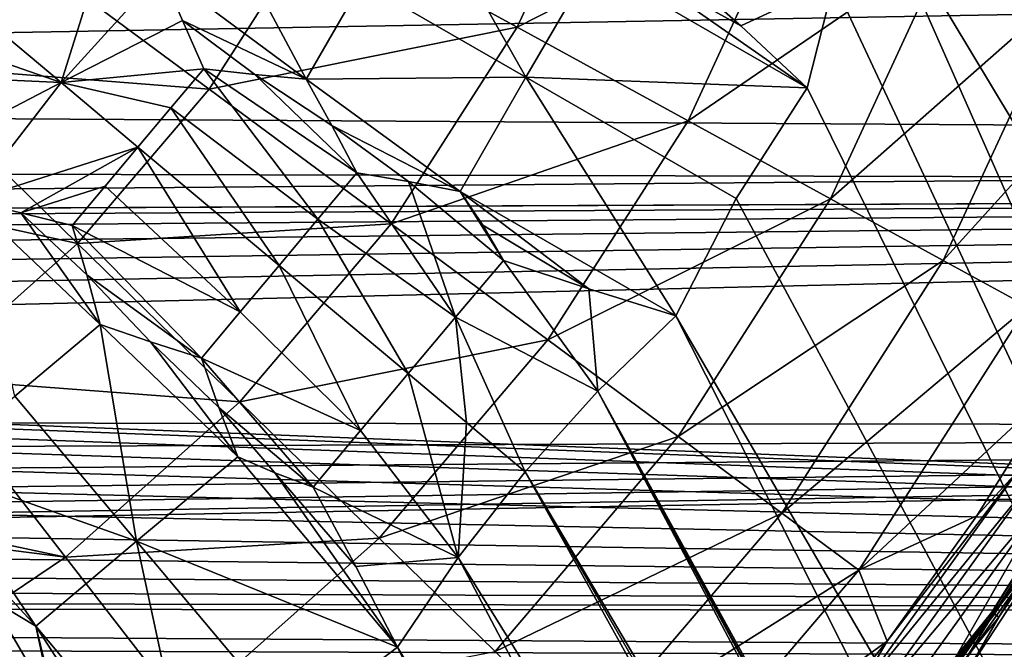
# Model space of a CAD drawing. Header units: millimetres. Extents: x -42.5 to 42.5, y -42.5 to 42.5.
# Tile 101 of 148: x 6.6 to 13.1, y -9.5 to -5.4. Entities that reach past the tile are written whole.
import ezdxf

# ---------------------------------------------------------------- set-up
doc = ezdxf.new("R2010")
doc.units = ezdxf.units.MM
doc.header["$LTSCALE"] = 127.314815
for name, color, linetype in [('104', 7, 'CONTINUOUS'), ('115', 7, 'CONTINUOUS'), ('135', 7, 'CONTINUOUS'), ('136', 7, 'CONTINUOUS'), ('271', 7, 'CONTINUOUS'), ('273', 7, 'CONTINUOUS'), ('274', 7, 'CONTINUOUS'), ('275', 7, 'CONTINUOUS'), ('276', 7, 'CONTINUOUS'), ('277', 7, 'CONTINUOUS'), ('278', 7, 'CONTINUOUS'), ('445', 7, 'CONTINUOUS'), ('446', 7, 'CONTINUOUS'), ('447', 7, 'CONTINUOUS'), ('49', 7, 'CONTINUOUS'), ('50', 7, 'CONTINUOUS'), ('502', 7, 'CONTINUOUS'), ('503', 7, 'CONTINUOUS'), ('51', 7, 'CONTINUOUS'), ('512', 7, 'CONTINUOUS'), ('513', 7, 'CONTINUOUS'), ('6', 7, 'CONTINUOUS'), ('9', 7, 'CONTINUOUS')]:
    doc.layers.add(name, color=color, linetype=linetype)

msp = doc.modelspace()

# ---------------------------------------------------------------- linework, layer by layer
at = {"layer": '104', "linetype": 'Continuous'}
for points in [[(15.3198, 23.4804, 33.6), (27.5271, -19.0918, 33.6), (11.8194, 5.8217, 33.6), (15.3198, 23.4804, 33.6)], [(11.8194, 5.8217, 33.6), (25.7414, -21.4386, 33.6), (11.9941, 5.1273, 33.6), (11.8194, 5.8217, 33.6)], [(27.5271, -19.0918, 33.6), (25.7414, -21.4386, 33.6), (11.8194, 5.8217, 33.6), (27.5271, -19.0918, 33.6)], [(11.9941, 5.1273, 33.6), (25.7414, -21.4386, 33.6), (12.216, 4.4463, 33.6), (11.9941, 5.1273, 33.6)], [(12.216, 4.4463, 33.6), (25.7414, -21.4386, 33.6), (12.4838, 3.7819, 33.6), (12.216, 4.4463, 33.6)], [(12.4838, 3.7819, 33.6), (25.7414, -21.4386, 33.6), (12.7963, 3.1377, 33.6), (12.4838, 3.7819, 33.6)], [(12.7963, 3.1377, 33.6), (25.7414, -21.4386, 33.6), (12.9057, 2.2757, 33.6), (12.7963, 3.1377, 33.6)], [(12.9057, 2.2757, 33.6), (25.7414, -21.4386, 33.6), (13.0977, 1.4282, 33.6), (12.9057, 2.2757, 33.6)], [(13.0977, 1.4282, 33.6), (25.7414, -21.4386, 33.6), (13.0244, 0.7159, 33.6), (13.0977, 1.4282, 33.6)], [(13.0244, 0.7159, 33.6), (25.7414, -21.4386, 33.6), (13, 0, 33.6), (13.0244, 0.7159, 33.6)], [(13, 0, 33.6), (23.754, -23.622, 33.6), (13.0244, -0.7159, 33.6), (13, 0, 33.6)], [(25.7414, -21.4386, 33.6), (23.754, -23.622, 33.6), (13, 0, 33.6), (25.7414, -21.4386, 33.6)], [(13.0244, -0.7159, 33.6), (23.754, -23.622, 33.6), (13.0977, -1.4281, 33.6), (13.0244, -0.7159, 33.6)], [(13.0977, -1.4281, 33.6), (23.754, -23.622, 33.6), (12.9058, -2.2756, 33.6), (13.0977, -1.4281, 33.6)], [(12.9058, -2.2756, 33.6), (23.754, -23.622, 33.6), (12.7963, -3.1376, 33.6), (12.9058, -2.2756, 33.6)], [(12.7963, -3.1376, 33.6), (23.754, -23.622, 33.6), (12.4838, -3.7818, 33.6), (12.7963, -3.1376, 33.6)], [(12.4838, -3.7818, 33.6), (23.754, -23.622, 33.6), (12.216, -4.4463, 33.6), (12.4838, -3.7818, 33.6)], [(12.216, -4.4463, 33.6), (21.581, -25.6222, 33.6), (11.9941, -5.1274, 33.6), (12.216, -4.4463, 33.6)], [(23.754, -23.622, 33.6), (21.581, -25.6222, 33.6), (12.216, -4.4463, 33.6), (23.754, -23.622, 33.6)], [(11.9941, -5.1274, 33.6), (21.581, -25.6222, 33.6), (11.8193, -5.8218, 33.6), (11.9941, -5.1274, 33.6)], [(11.8193, -5.8218, 33.6), (21.581, -25.6222, 33.6), (11.3491, -6.5525, 33.6), (11.8193, -5.8218, 33.6)], [(11.3491, -6.5525, 33.6), (21.581, -25.6222, 33.6), (10.9514, -7.3251, 33.6), (11.3491, -6.5525, 33.6)], [(10.9514, -7.3251, 33.6), (19.7628, -24.756, 33.6), (10.4374, -7.8235, 33.6), (10.9514, -7.3251, 33.6)], [(21.581, -25.6222, 33.6), (19.7628, -24.756, 33.6), (10.9514, -7.3251, 33.6), (21.581, -25.6222, 33.6)], [(10.4374, -7.8235, 33.6), (17.2215, -20.6309, 33.6), (9.9586, -8.3562, 33.6), (10.4374, -7.8235, 33.6)], [(17.4632, -20.8437, 33.6), (17.2215, -20.6309, 33.6), (10.4374, -7.8235, 33.6), (17.4632, -20.8437, 33.6)], [(19.7628, -24.756, 33.6), (17.6555, -21.106, 33.6), (10.4374, -7.8235, 33.6), (19.7628, -24.756, 33.6)], [(17.6555, -21.106, 33.6), (17.4632, -20.8437, 33.6), (10.4374, -7.8235, 33.6), (17.6555, -21.106, 33.6)], [(9.9586, -8.3562, 33.6), (16.6295, -20.3812, 33.6), (9.5171, -8.9203, 33.6), (9.9586, -8.3562, 33.6)], [(17.2215, -20.6309, 33.6), (16.9405, -20.4746, 33.6), (9.9586, -8.3562, 33.6), (17.2215, -20.6309, 33.6)], [(16.9405, -20.4746, 33.6), (16.6295, -20.3812, 33.6), (9.9586, -8.3562, 33.6), (16.9405, -20.4746, 33.6)], [(9.5171, -8.9203, 33.6), (15.4905, -20.2732, 33.6), (9.1155, -9.5131, 33.6), (9.5171, -8.9203, 33.6)], [(16.6295, -20.3812, 33.6), (15.4905, -20.2732, 33.6), (9.5171, -8.9203, 33.6), (16.6295, -20.3812, 33.6)], [(9.1155, -9.5131, 33.6), (14.3501, -20.367, 33.6), (8.4236, -10.0389, 33.6), (9.1155, -9.5131, 33.6)], [(15.4905, -20.2732, 33.6), (14.3501, -20.367, 33.6), (9.1155, -9.5131, 33.6), (15.4905, -20.2732, 33.6)]]:
    msp.add_3dface(points, dxfattribs=at)
at = {"layer": '115', "linetype": 'Continuous'}
for points in [[(33.1392, 0.2916, 35.6), (32.9851, 3.2032, 35.6), (9.7008, -12.781, 35.6), (33.1392, 0.2916, 35.6)], [(9.7008, -12.781, 35.6), (32.9851, 3.2032, 35.6), (11.2248, -11.4651, 35.6), (9.7008, -12.781, 35.6)], [(11.2248, -11.4651, 35.6), (32.9851, 3.2032, 35.6), (12.5741, -9.9671, 35.6), (11.2248, -11.4651, 35.6)], [(12.5741, -9.9671, 35.6), (32.9851, 3.2032, 35.6), (13.7247, -8.3122, 35.6), (12.5741, -9.9671, 35.6)], [(8.0228, -13.8958, 35.6), (33.1392, 0.2916, 35.6), (9.7008, -12.781, 35.6), (8.0228, -13.8958, 35.6)], [(33.1392, 0.2916, 35.6), (8.0228, -13.8958, 35.6), (13.1399, -23.5295, 35.6), (33.1392, 0.2916, 35.6)]]:
    msp.add_3dface(points, dxfattribs=at)
at = {"layer": '135', "linetype": 'Continuous'}
for points in [[(12.9387, -8.645, 35.9765), (13.2079, -8.3521, 35.8263), (13.4764, -7.7803, 35.9765), (12.9387, -8.645, 35.9765)], [(12.5741, -9.9671, 35.6), (13.7247, -8.3122, 35.6), (13.4245, -8.4891, 35.627), (12.5741, -9.9671, 35.6)], [(12.1048, -9.8833, 35.8263), (13.3021, -8.4117, 35.7053), (13.2079, -8.3521, 35.8263), (12.1048, -9.8833, 35.8263)], [(12.1048, -9.8833, 35.8263), (13.2079, -8.3521, 35.8263), (12.3455, -9.4728, 35.9765), (12.1048, -9.8833, 35.8263)], [(12.3455, -9.4728, 35.9765), (13.2079, -8.3521, 35.8263), (12.9387, -8.645, 35.9765), (12.3455, -9.4728, 35.9765)], [(12.1912, -9.9538, 35.7053), (13.3021, -8.4117, 35.7053), (12.1048, -9.8833, 35.8263), (12.1912, -9.9538, 35.7053)], [(12.1912, -9.9538, 35.7053), (13.4245, -8.4891, 35.627), (13.3021, -8.4117, 35.7053), (12.1912, -9.9538, 35.7053)], [(12.3033, -10.0454, 35.627), (13.4245, -8.4891, 35.627), (12.1912, -9.9538, 35.7053), (12.3033, -10.0454, 35.627)], [(12.3033, -10.0454, 35.627), (12.5741, -9.9671, 35.6), (13.4245, -8.4891, 35.627), (12.3033, -10.0454, 35.627)], [(11.6995, -10.26, 35.9765), (12.1048, -9.8833, 35.8263), (12.3455, -9.4728, 35.9765), (11.6995, -10.26, 35.9765)]]:
    msp.add_3dface(points, dxfattribs=at)
at = {"layer": '136', "linetype": 'Continuous'}
for points in [[(9.9052, -5.422, 42.4661), (10.5513, -4.0227, 42.4661), (8.5937, -4.7041, 43.5195), (9.9052, -5.422, 42.4661)], [(9.9052, -5.422, 42.4661), (11.7527, -4.4808, 41.2844), (10.5513, -4.0227, 42.4661), (9.9052, -5.422, 42.4661)], [(11.0331, -6.0394, 41.2844), (11.7527, -4.4808, 41.2844), (9.9052, -5.422, 42.4661), (11.0331, -6.0394, 41.2844)], [(11.0331, -6.0394, 41.2844), (12.7525, -4.8619, 40.0073), (11.7527, -4.4808, 41.2844), (11.0331, -6.0394, 41.2844)], [(7.8732, -5.8304, 43.5195), (8.5937, -4.7041, 43.5195), (6.5164, -4.8257, 44.4183), (7.8732, -5.8304, 43.5195)], [(7.8732, -5.8304, 43.5195), (9.9052, -5.422, 42.4661), (8.5937, -4.7041, 43.5195), (7.8732, -5.8304, 43.5195)], [(5.7986, -5.6681, 44.4183), (7.8732, -5.8304, 43.5195), (6.5164, -4.8257, 44.4183), (5.7986, -5.6681, 44.4183)], [(11.9717, -6.5531, 40.0073), (12.7525, -4.8619, 40.0073), (11.0331, -6.0394, 41.2844), (11.9717, -6.5531, 40.0073)], [(11.9717, -6.5531, 40.0073), (13.546, -5.1645, 38.6686), (12.7525, -4.8619, 40.0073), (11.9717, -6.5531, 40.0073)], [(12.7166, -6.9609, 38.6686), (13.546, -5.1645, 38.6686), (11.9717, -6.5531, 40.0073), (12.7166, -6.9609, 38.6686)], [(12.7166, -6.9609, 38.6686), (14.138, -5.3902, 37.3092), (13.546, -5.1645, 38.6686), (12.7166, -6.9609, 38.6686)], [(13.2724, -7.2651, 37.3092), (14.138, -5.3902, 37.3092), (12.7166, -6.9609, 38.6686), (13.2724, -7.2651, 37.3092)], [(9.0747, -6.7202, 42.4661), (9.9052, -5.422, 42.4661), (7.8732, -5.8304, 43.5195), (9.0747, -6.7202, 42.4661)], [(9.0747, -6.7202, 42.4661), (11.0331, -6.0394, 41.2844), (9.9052, -5.422, 42.4661), (9.0747, -6.7202, 42.4661)], [(4.9728, -6.4049, 44.4183), (7.0059, -6.8482, 43.5195), (5.7986, -5.6681, 44.4183), (4.9728, -6.4049, 44.4183)], [(7.0059, -6.8482, 43.5195), (7.8732, -5.8304, 43.5195), (5.7986, -5.6681, 44.4183), (7.0059, -6.8482, 43.5195)], [(7.0059, -6.8482, 43.5195), (9.0747, -6.7202, 42.4661), (7.8732, -5.8304, 43.5195), (7.0059, -6.8482, 43.5195)], [(10.108, -7.4855, 41.2844), (11.0331, -6.0394, 41.2844), (9.0747, -6.7202, 42.4661), (10.108, -7.4855, 41.2844)], [(10.108, -7.4855, 41.2844), (11.9717, -6.5531, 40.0073), (11.0331, -6.0394, 41.2844), (10.108, -7.4855, 41.2844)], [(6.0082, -7.7384, 43.5195), (7.0059, -6.8482, 43.5195), (4.9728, -6.4049, 44.4183), (6.0082, -7.7384, 43.5195)], [(10.9679, -8.1222, 40.0073), (11.9717, -6.5531, 40.0073), (10.108, -7.4855, 41.2844), (10.9679, -8.1222, 40.0073)], [(10.9679, -8.1222, 40.0073), (12.7166, -6.9609, 38.6686), (11.9717, -6.5531, 40.0073), (10.9679, -8.1222, 40.0073)], [(8.0751, -7.8933, 42.4661), (9.0747, -6.7202, 42.4661), (7.0059, -6.8482, 43.5195), (8.0751, -7.8933, 42.4661)], [(8.0751, -7.8933, 42.4661), (10.108, -7.4855, 41.2844), (9.0747, -6.7202, 42.4661), (8.0751, -7.8933, 42.4661)], [(6.0082, -7.7384, 43.5195), (8.0751, -7.8933, 42.4661), (7.0059, -6.8482, 43.5195), (6.0082, -7.7384, 43.5195)], [(11.6503, -8.6276, 38.6686), (12.7166, -6.9609, 38.6686), (10.9679, -8.1222, 40.0073), (11.6503, -8.6276, 38.6686)], [(11.6503, -8.6276, 38.6686), (13.2724, -7.2651, 37.3092), (12.7166, -6.9609, 38.6686), (11.6503, -8.6276, 38.6686)], [(12.1595, -9.0047, 37.3092), (13.2724, -7.2651, 37.3092), (11.6503, -8.6276, 38.6686), (12.1595, -9.0047, 37.3092)], [(12.1595, -9.0047, 37.3092), (13.4764, -7.7803, 35.9765), (13.2724, -7.2651, 37.3092), (12.1595, -9.0047, 37.3092)], [(8.9946, -8.7921, 41.2844), (10.108, -7.4855, 41.2844), (8.0751, -7.8933, 42.4661), (8.9946, -8.7921, 41.2844)], [(8.9946, -8.7921, 41.2844), (10.9679, -8.1222, 40.0073), (10.108, -7.4855, 41.2844), (8.9946, -8.7921, 41.2844)], [(4.8997, -8.4866, 43.5179), (6.9251, -8.9194, 42.4661), (6.0082, -7.7384, 43.5195), (4.8997, -8.4866, 43.5179)], [(6.9251, -8.9194, 42.4661), (8.0751, -7.8933, 42.4661), (6.0082, -7.7384, 43.5195), (6.9251, -8.9194, 42.4661)], [(12.9387, -8.645, 35.9765), (13.4764, -7.7803, 35.9765), (12.1595, -9.0047, 37.3092), (12.9387, -8.645, 35.9765)], [(6.9251, -8.9194, 42.4661), (8.9946, -8.7921, 41.2844), (8.0751, -7.8933, 42.4661), (6.9251, -8.9194, 42.4661)], [(9.7597, -9.54, 40.0073), (10.9679, -8.1222, 40.0073), (8.9946, -8.7921, 41.2844), (9.7597, -9.54, 40.0073)], [(9.7597, -9.54, 40.0073), (11.6503, -8.6276, 38.6686), (10.9679, -8.1222, 40.0073), (9.7597, -9.54, 40.0073)], [(5.0079, -8.6739, 43.3825), (6.9251, -8.9194, 42.4661), (4.8997, -8.4866, 43.5179), (5.0079, -8.6739, 43.3825)], [(10.367, -10.1336, 38.6686), (11.6503, -8.6276, 38.6686), (9.7597, -9.54, 40.0073), (10.367, -10.1336, 38.6686)], [(10.367, -10.1336, 38.6686), (12.1595, -9.0047, 37.3092), (11.6503, -8.6276, 38.6686), (10.367, -10.1336, 38.6686)], [(5.6464, -9.7799, 42.4655), (6.9251, -8.9194, 42.4661), (5.0079, -8.6739, 43.3825), (5.6464, -9.7799, 42.4655)], [(12.3455, -9.4728, 35.9765), (12.9387, -8.645, 35.9765), (12.1595, -9.0047, 37.3092), (12.3455, -9.4728, 35.9765)], [(7.7136, -9.935, 41.2844), (8.9946, -8.7921, 41.2844), (6.9251, -8.9194, 42.4661), (7.7136, -9.935, 41.2844)], [(7.7136, -9.935, 41.2844), (9.7597, -9.54, 40.0073), (8.9946, -8.7921, 41.2844), (7.7136, -9.935, 41.2844)], [(5.6464, -9.7799, 42.4655), (7.7136, -9.935, 41.2844), (6.9251, -8.9194, 42.4661), (5.6464, -9.7799, 42.4655)], [(10.8201, -10.5765, 37.3092), (12.1595, -9.0047, 37.3092), (10.367, -10.1336, 38.6686), (10.8201, -10.5765, 37.3092)], [(10.8201, -10.5765, 37.3092), (12.3455, -9.4728, 35.9765), (12.1595, -9.0047, 37.3092), (10.8201, -10.5765, 37.3092)], [(11.6995, -10.26, 35.9765), (12.3455, -9.4728, 35.9765), (10.8201, -10.5765, 37.3092), (11.6995, -10.26, 35.9765)]]:
    msp.add_3dface(points, dxfattribs=at)
at = {"layer": '271', "linetype": 'Continuous'}
for points in [[(6.8416, -9.8977, 33.9013), (6.4183, -10.1406, 33.8926), (6.4326, -9.1947, 34.1099), (6.8416, -9.8977, 33.9013)], [(6.7302, -9.3728, 34.0315), (6.8416, -9.8977, 33.9013), (6.4326, -9.1947, 34.1099), (6.7302, -9.3728, 34.0315)], [(6.7931, -9.633, 33.964), (6.8416, -9.8977, 33.9013), (6.7302, -9.3728, 34.0315), (6.7931, -9.633, 33.964)]]:
    msp.add_3dface(points, dxfattribs=at)
at = {"layer": '273', "linetype": 'Continuous'}
for points in [[(8.0617, -8.2555, 34.0315), (9.1155, -9.5131, 33.6), (7.3949, -8.8129, 34.0223), (8.0617, -8.2555, 34.0315)], [(8.307, -8.3626, 33.964), (9.1155, -9.5131, 33.6), (8.0617, -8.2555, 34.0315), (8.307, -8.3626, 33.964)], [(8.842, -8.9793, 33.7436), (9.1155, -9.5131, 33.6), (8.307, -8.3626, 33.964), (8.842, -8.9793, 33.7436)], [(8.5593, -8.4564, 33.9013), (8.842, -8.9793, 33.7436), (8.307, -8.3626, 33.964), (8.5593, -8.4564, 33.9013)], [(7.7856, -10.629, 33.6), (6.7302, -9.3728, 34.0315), (7.3949, -8.8129, 34.0223), (7.7856, -10.629, 33.6)], [(8.4236, -10.0389, 33.6), (7.7856, -10.629, 33.6), (7.3949, -8.8129, 34.0223), (8.4236, -10.0389, 33.6)], [(9.1155, -9.5131, 33.6), (8.4236, -10.0389, 33.6), (7.3949, -8.8129, 34.0223), (9.1155, -9.5131, 33.6)], [(6.7302, -9.3728, 34.0315), (7.7856, -10.629, 33.6), (7.3077, -10.2671, 33.7435), (6.7302, -9.3728, 34.0315)], [(6.7931, -9.633, 33.964), (6.7302, -9.3728, 34.0315), (7.3077, -10.2671, 33.7435), (6.7931, -9.633, 33.964)]]:
    msp.add_3dface(points, dxfattribs=at)
at = {"layer": '274', "linetype": 'Continuous'}
for points in [[(9.1854, -7.7075, 33.8896), (9.5171, -8.9203, 33.6), (8.872, -8.0817, 33.8926), (9.1854, -7.7075, 33.8896)], [(9.5171, -8.9203, 33.6), (9.1854, -7.7075, 33.8896), (9.5709, -8.031, 33.74), (9.5171, -8.9203, 33.6)], [(9.9586, -8.3562, 33.6), (9.5171, -8.9203, 33.6), (9.5709, -8.031, 33.74), (9.9586, -8.3562, 33.6)], [(9.5171, -8.9203, 33.6), (8.5593, -8.4564, 33.9013), (8.872, -8.0817, 33.8926), (9.5171, -8.9203, 33.6)], [(9.5171, -8.9203, 33.6), (8.842, -8.9793, 33.7436), (8.5593, -8.4564, 33.9013), (9.5171, -8.9203, 33.6)], [(9.5171, -8.9203, 33.6), (9.1155, -9.5131, 33.6), (8.842, -8.9793, 33.7436), (9.5171, -8.9203, 33.6)]]:
    msp.add_3dface(points, dxfattribs=at)
at = {"layer": '275', "linetype": 'Continuous'}
for points in [[(8.8474, -6.3834, 34.1936), (9.4995, -7.3339, 33.8926), (8.5906, -6.6881, 34.1877), (8.8474, -6.3834, 34.1936)], [(9.1894, -6.4401, 34.1099), (9.4995, -7.3339, 33.8926), (8.8474, -6.3834, 34.1936), (9.1894, -6.4401, 34.1099)], [(9.8142, -6.9608, 33.9013), (9.4995, -7.3339, 33.8926), (9.1894, -6.4401, 34.1099), (9.8142, -6.9608, 33.9013)], [(9.53, -6.5057, 34.0315), (9.8142, -6.9608, 33.9013), (9.1894, -6.4401, 34.1099), (9.53, -6.5057, 34.0315)], [(9.6781, -6.7287, 33.964), (9.8142, -6.9608, 33.9013), (9.53, -6.5057, 34.0315), (9.6781, -6.7287, 33.964)], [(8.5906, -6.6881, 34.1877), (9.1854, -7.7075, 33.8896), (8.3342, -6.9932, 34.1858), (8.5906, -6.6881, 34.1877)], [(9.4995, -7.3339, 33.8926), (9.1854, -7.7075, 33.8896), (8.5906, -6.6881, 34.1877), (9.4995, -7.3339, 33.8926)], [(8.3342, -6.9932, 34.1858), (8.872, -8.0817, 33.8926), (8.0782, -7.2987, 34.1877), (8.3342, -6.9932, 34.1858)], [(9.1854, -7.7075, 33.8896), (8.872, -8.0817, 33.8926), (8.3342, -6.9932, 34.1858), (9.1854, -7.7075, 33.8896)], [(8.0782, -7.2987, 34.1877), (8.872, -8.0817, 33.8926), (7.8227, -7.6046, 34.1936), (8.0782, -7.2987, 34.1877)], [(8.872, -8.0817, 33.8926), (8.5593, -8.4564, 33.9013), (7.8227, -7.6046, 34.1936), (8.872, -8.0817, 33.8926)], [(7.8227, -7.6046, 34.1936), (8.5593, -8.4564, 33.9013), (7.9382, -7.9321, 34.1097), (7.8227, -7.6046, 34.1936)], [(8.307, -8.3626, 33.964), (8.0617, -8.2555, 34.0315), (7.9382, -7.9321, 34.1097), (8.307, -8.3626, 33.964)], [(8.5593, -8.4564, 33.9013), (8.307, -8.3626, 33.964), (7.9382, -7.9321, 34.1097), (8.5593, -8.4564, 33.9013)]]:
    msp.add_3dface(points, dxfattribs=at)
at = {"layer": '276', "linetype": 'Continuous'}
for points in [[(10.4374, -7.8235, 33.6), (9.4995, -7.3339, 33.8926), (9.8142, -6.9608, 33.9013), (10.4374, -7.8235, 33.6)], [(10.4374, -7.8235, 33.6), (9.8142, -6.9608, 33.9013), (10.3785, -7.1485, 33.7435), (10.4374, -7.8235, 33.6)], [(10.9514, -7.3251, 33.6), (10.4374, -7.8235, 33.6), (10.3785, -7.1485, 33.7435), (10.9514, -7.3251, 33.6)], [(9.5709, -8.031, 33.74), (9.1854, -7.7075, 33.8896), (9.4995, -7.3339, 33.8926), (9.5709, -8.031, 33.74)], [(9.9586, -8.3562, 33.6), (9.5709, -8.031, 33.74), (9.4995, -7.3339, 33.8926), (9.9586, -8.3562, 33.6)], [(10.4374, -7.8235, 33.6), (9.9586, -8.3562, 33.6), (9.4995, -7.3339, 33.8926), (10.4374, -7.8235, 33.6)]]:
    msp.add_3dface(points, dxfattribs=at)
at = {"layer": '277', "linetype": 'Continuous'}
for points in [[(10.399, -5.0004, 34.0315), (11.8193, -5.8218, 33.6), (9.9632, -5.7522, 34.0223), (10.399, -5.0004, 34.0315)], [(10.6662, -5.0171, 33.964), (11.8193, -5.8218, 33.6), (10.399, -5.0004, 34.0315), (10.6662, -5.0171, 33.964)], [(10.9354, -5.0189, 33.9013), (11.3799, -5.4137, 33.7436), (10.6662, -5.0171, 33.964), (10.9354, -5.0189, 33.9013)], [(11.3799, -5.4137, 33.7436), (11.8193, -5.8218, 33.6), (10.6662, -5.0171, 33.964), (11.3799, -5.4137, 33.7436)], [(10.9514, -7.3251, 33.6), (9.53, -6.5057, 34.0315), (9.9632, -5.7522, 34.0223), (10.9514, -7.3251, 33.6)], [(11.3491, -6.5525, 33.6), (10.9514, -7.3251, 33.6), (9.9632, -5.7522, 34.0223), (11.3491, -6.5525, 33.6)], [(11.8193, -5.8218, 33.6), (11.3491, -6.5525, 33.6), (9.9632, -5.7522, 34.0223), (11.8193, -5.8218, 33.6)], [(9.53, -6.5057, 34.0315), (10.9514, -7.3251, 33.6), (10.3785, -7.1485, 33.7435), (9.53, -6.5057, 34.0315)], [(9.6781, -6.7287, 33.964), (9.53, -6.5057, 34.0315), (10.3785, -7.1485, 33.7435), (9.6781, -6.7287, 33.964)], [(9.8142, -6.9608, 33.9013), (9.6781, -6.7287, 33.964), (10.3785, -7.1485, 33.7435), (9.8142, -6.9608, 33.9013)]]:
    msp.add_3dface(points, dxfattribs=at)
at = {"layer": '278', "linetype": 'Continuous'}
for points in [[(11.9941, -5.1274, 33.6), (11.3799, -5.4137, 33.7436), (10.9354, -5.0189, 33.9013), (11.9941, -5.1274, 33.6)], [(11.9941, -5.1274, 33.6), (11.8193, -5.8218, 33.6), (11.3799, -5.4137, 33.7436), (11.9941, -5.1274, 33.6)]]:
    msp.add_3dface(points, dxfattribs=at)
at = {"layer": '445', "linetype": 'Continuous'}
for points in [[(7.155, -7.3841, 34.3478), (7.3949, -8.8129, 34.0223), (6.5915, -7.8554, 34.3411), (7.155, -7.3841, 34.3478)], [(8.0617, -8.2555, 34.0315), (7.3949, -8.8129, 34.0223), (7.155, -7.3841, 34.3478), (8.0617, -8.2555, 34.0315)], [(7.4865, -7.4972, 34.2676), (8.0617, -8.2555, 34.0315), (7.155, -7.3841, 34.3478), (7.4865, -7.4972, 34.2676)], [(7.8227, -7.6046, 34.1936), (7.9382, -7.9321, 34.1097), (7.4865, -7.4972, 34.2676), (7.8227, -7.6046, 34.1936)], [(7.9382, -7.9321, 34.1097), (8.0617, -8.2555, 34.0315), (7.4865, -7.4972, 34.2676), (7.9382, -7.9321, 34.1097)], [(7.3949, -8.8129, 34.0223), (6.0294, -8.3285, 34.3478), (6.5915, -7.8554, 34.3411), (7.3949, -8.8129, 34.0223)], [(7.3949, -8.8129, 34.0223), (6.7302, -9.3728, 34.0315), (6.0294, -8.3285, 34.3478), (7.3949, -8.8129, 34.0223)], [(6.7302, -9.3728, 34.0315), (6.0833, -8.6746, 34.2676), (6.0294, -8.3285, 34.3478), (6.7302, -9.3728, 34.0315)], [(6.7302, -9.3728, 34.0315), (6.4326, -9.1947, 34.1099), (6.0833, -8.6746, 34.2676), (6.7302, -9.3728, 34.0315)]]:
    msp.add_3dface(points, dxfattribs=at)
at = {"layer": '446', "linetype": 'Continuous'}
for points in [[(7.8384, -5.6954, 34.4857), (8.5906, -6.6881, 34.1877), (7.6208, -5.9537, 34.4815), (7.8384, -5.6954, 34.4857)], [(8.8474, -6.3834, 34.1936), (8.5906, -6.6881, 34.1877), (7.8384, -5.6954, 34.4857), (8.8474, -6.3834, 34.1936)], [(8.1746, -5.7334, 34.4137), (8.8474, -6.3834, 34.1936), (7.8384, -5.6954, 34.4857), (8.1746, -5.7334, 34.4137)], [(8.6833, -6.0709, 34.2676), (8.8474, -6.3834, 34.1936), (8.1746, -5.7334, 34.4137), (8.6833, -6.0709, 34.2676)], [(8.5143, -5.7641, 34.3478), (8.6833, -6.0709, 34.2676), (8.1746, -5.7334, 34.4137), (8.5143, -5.7641, 34.3478)], [(7.6208, -5.9537, 34.4815), (8.3342, -6.9932, 34.1858), (7.4036, -6.2123, 34.4801), (7.6208, -5.9537, 34.4815)], [(8.5906, -6.6881, 34.1877), (8.3342, -6.9932, 34.1858), (7.6208, -5.9537, 34.4815), (8.5906, -6.6881, 34.1877)], [(7.4036, -6.2123, 34.4801), (8.0782, -7.2987, 34.1877), (7.1866, -6.4712, 34.4815), (7.4036, -6.2123, 34.4801)], [(8.3342, -6.9932, 34.1858), (8.0782, -7.2987, 34.1877), (7.4036, -6.2123, 34.4801), (8.3342, -6.9932, 34.1858)], [(7.1866, -6.4712, 34.4815), (8.0782, -7.2987, 34.1877), (6.97, -6.7303, 34.4857), (7.1866, -6.4712, 34.4815)], [(6.97, -6.7303, 34.4857), (7.8227, -7.6046, 34.1936), (7.0658, -7.0548, 34.4137), (6.97, -6.7303, 34.4857)], [(8.0782, -7.2987, 34.1877), (7.8227, -7.6046, 34.1936), (6.97, -6.7303, 34.4857), (8.0782, -7.2987, 34.1877)], [(7.4865, -7.4972, 34.2676), (7.155, -7.3841, 34.3478), (7.0658, -7.0548, 34.4137), (7.4865, -7.4972, 34.2676)], [(7.8227, -7.6046, 34.1936), (7.4865, -7.4972, 34.2676), (7.0658, -7.0548, 34.4137), (7.8227, -7.6046, 34.1936)]]:
    msp.add_3dface(points, dxfattribs=at)
at = {"layer": '447', "linetype": 'Continuous'}
for points in [[(9.249, -4.4916, 34.3478), (9.9632, -5.7522, 34.0223), (8.8807, -5.1273, 34.3411), (9.249, -4.4916, 34.3478)], [(10.399, -5.0004, 34.0315), (9.9632, -5.7522, 34.0223), (9.249, -4.4916, 34.3478), (10.399, -5.0004, 34.0315)], [(9.9632, -5.7522, 34.0223), (8.5143, -5.7641, 34.3478), (8.8807, -5.1273, 34.3411), (9.9632, -5.7522, 34.0223)], [(9.9632, -5.7522, 34.0223), (9.53, -6.5057, 34.0315), (8.5143, -5.7641, 34.3478), (9.9632, -5.7522, 34.0223)], [(9.53, -6.5057, 34.0315), (8.6833, -6.0709, 34.2676), (8.5143, -5.7641, 34.3478), (9.53, -6.5057, 34.0315)], [(9.1894, -6.4401, 34.1099), (8.8474, -6.3834, 34.1936), (8.6833, -6.0709, 34.2676), (9.1894, -6.4401, 34.1099)], [(9.53, -6.5057, 34.0315), (9.1894, -6.4401, 34.1099), (8.6833, -6.0709, 34.2676), (9.53, -6.5057, 34.0315)]]:
    msp.add_3dface(points, dxfattribs=at)
at = {"layer": '49', "linetype": 'Continuous'}
msp.add_3dface([(13.9914, -7.969, 36), (13.4239, -12.2575, 36), (12.8824, -9.6596, 36), (13.9914, -7.969, 36)], dxfattribs=at)
at = {"layer": '50', "linetype": 'Continuous'}
for points in [[(14.0601, -7.6424, 36.1153), (13.0364, -9.2815, 36.1153), (14.0737, -7.6498, 36.1553), (14.0601, -7.6424, 36.1153)], [(13.0364, -9.2815, 36.1153), (14.0601, -7.6424, 36.1153), (13.0385, -9.283, 36.0726), (13.0364, -9.2815, 36.1153)], [(13.0364, -9.2815, 36.1153), (13.049, -9.2905, 36.1553), (14.0737, -7.6498, 36.1553), (13.0364, -9.2815, 36.1153)], [(13.0385, -9.283, 36.0726), (14.0601, -7.6424, 36.1153), (14.0624, -7.6437, 36.0726), (13.0385, -9.283, 36.0726)], [(13.0385, -9.283, 36.0726), (14.0624, -7.6437, 36.0726), (13.0551, -9.2948, 36.0348), (13.0385, -9.283, 36.0726)], [(13.049, -9.2905, 36.1553), (13.9469, -7.9409, 36.185), (14.0737, -7.6498, 36.1553), (13.049, -9.2905, 36.1553)], [(13.0551, -9.2948, 36.0348), (14.0624, -7.6437, 36.0726), (14.0802, -7.6534, 36.0348), (13.0551, -9.2948, 36.0348)], [(13.0829, -9.3146, 36.0091), (13.0551, -9.2948, 36.0348), (14.0802, -7.6534, 36.0348), (13.0829, -9.3146, 36.0091)], [(14.1103, -7.6697, 36.0091), (13.0829, -9.3146, 36.0091), (14.0802, -7.6534, 36.0348), (14.1103, -7.6697, 36.0091)], [(14.1103, -7.6697, 36.0091), (13.9914, -7.969, 36), (13.0829, -9.3146, 36.0091), (14.1103, -7.6697, 36.0091)], [(13.9914, -7.969, 36), (12.8824, -9.6596, 36), (13.0829, -9.3146, 36.0091), (13.9914, -7.969, 36)], [(13.4208, -8.8008, 36.185), (13.9469, -7.9409, 36.185), (13.049, -9.2905, 36.1553), (13.4208, -8.8008, 36.185)], [(12.8418, -9.6261, 36.185), (13.4208, -8.8008, 36.185), (13.049, -9.2905, 36.1553), (12.8418, -9.6261, 36.185)], [(13.0364, -9.2815, 36.1153), (11.8225, -10.7852, 36.1153), (13.049, -9.2905, 36.1553), (13.0364, -9.2815, 36.1153)], [(11.8225, -10.7852, 36.1153), (13.0364, -9.2815, 36.1153), (11.8245, -10.787, 36.0726), (11.8225, -10.7852, 36.1153)], [(11.8245, -10.787, 36.0726), (13.0364, -9.2815, 36.1153), (13.0385, -9.283, 36.0726), (11.8245, -10.787, 36.0726)], [(11.8245, -10.787, 36.0726), (13.0385, -9.283, 36.0726), (11.8395, -10.8006, 36.0348), (11.8245, -10.787, 36.0726)], [(11.8395, -10.8006, 36.0348), (13.0385, -9.283, 36.0726), (13.0551, -9.2948, 36.0348), (11.8395, -10.8006, 36.0348)], [(11.8225, -10.7852, 36.1153), (11.834, -10.7956, 36.1553), (13.049, -9.2905, 36.1553), (11.8225, -10.7852, 36.1153)], [(11.834, -10.7956, 36.1553), (12.8418, -9.6261, 36.185), (13.049, -9.2905, 36.1553), (11.834, -10.7956, 36.1553)], [(11.8648, -10.8237, 36.0091), (11.8395, -10.8006, 36.0348), (13.0551, -9.2948, 36.0348), (11.8648, -10.8237, 36.0091)], [(13.0829, -9.3146, 36.0091), (11.8648, -10.8237, 36.0091), (13.0551, -9.2948, 36.0348), (13.0829, -9.3146, 36.0091)], [(13.0829, -9.3146, 36.0091), (12.8824, -9.6596, 36), (11.8648, -10.8237, 36.0091), (13.0829, -9.3146, 36.0091)]]:
    msp.add_3dface(points, dxfattribs=at)
at = {"layer": '502', "linetype": 'Continuous'}
for points in [[(6.6322, -6.6456, 34.5484), (7.155, -7.3841, 34.3478), (6.2926, -6.5671, 34.6158), (6.6322, -6.6456, 34.5484)], [(7.155, -7.3841, 34.3478), (6.5915, -7.8554, 34.3411), (6.2926, -6.5671, 34.6158), (7.155, -7.3841, 34.3478)], [(7.0658, -7.0548, 34.4137), (7.155, -7.3841, 34.3478), (6.6322, -6.6456, 34.5484), (7.0658, -7.0548, 34.4137)], [(6.97, -6.7303, 34.4857), (7.0658, -7.0548, 34.4137), (6.6322, -6.6456, 34.5484), (6.97, -6.7303, 34.4857)]]:
    msp.add_3dface(points, dxfattribs=at)
at = {"layer": '503', "linetype": 'Continuous'}
for points in [[(6.3924, -5.3638, 34.763), (6.8963, -5.7867, 34.6118), (6.231, -5.5563, 34.7638), (6.3924, -5.3638, 34.763)], [(6.8963, -5.7867, 34.6118), (6.0699, -5.7489, 34.7661), (6.231, -5.5563, 34.7638), (6.8963, -5.7867, 34.6118)], [(6.1771, -6.1597, 34.6879), (6.0699, -5.7489, 34.7661), (6.8963, -5.7867, 34.6118), (6.1771, -6.1597, 34.6879)], [(6.2926, -6.5671, 34.6158), (6.1771, -6.1597, 34.6879), (6.8963, -5.7867, 34.6118), (6.2926, -6.5671, 34.6158)], [(7.4036, -6.2123, 34.4801), (6.2926, -6.5671, 34.6158), (6.8963, -5.7867, 34.6118), (7.4036, -6.2123, 34.4801)], [(7.4036, -6.2123, 34.4801), (6.6322, -6.6456, 34.5484), (6.2926, -6.5671, 34.6158), (7.4036, -6.2123, 34.4801)], [(7.4036, -6.2123, 34.4801), (7.1866, -6.4712, 34.4815), (6.6322, -6.6456, 34.5484), (7.4036, -6.2123, 34.4801)], [(7.1866, -6.4712, 34.4815), (6.97, -6.7303, 34.4857), (6.6322, -6.6456, 34.5484), (7.1866, -6.4712, 34.4815)]]:
    msp.add_3dface(points, dxfattribs=at)
at = {"layer": '51', "linetype": 'Continuous'}
msp.add_3dface([(12.8418, -9.6261, 36.185), (31.8203, -21.4575, 50), (13.4208, -8.8008, 36.185), (12.8418, -9.6261, 36.185)], dxfattribs=at)
at = {"layer": '512', "linetype": 'Continuous'}
for points in [[(6.8963, -5.7867, 34.6118), (6.3924, -5.3638, 34.763), (7.1382, -5.0136, 34.688), (6.8963, -5.7867, 34.6118)], [(7.56, -5.0567, 34.6158), (6.8963, -5.7867, 34.6118), (7.1382, -5.0136, 34.688), (7.56, -5.0567, 34.6158)], [(7.6965, -5.3779, 34.5483), (6.8963, -5.7867, 34.6118), (7.56, -5.0567, 34.6158), (7.6965, -5.3779, 34.5483)], [(7.8384, -5.6954, 34.4857), (6.8963, -5.7867, 34.6118), (7.6965, -5.3779, 34.5483), (7.8384, -5.6954, 34.4857)], [(7.8384, -5.6954, 34.4857), (7.6208, -5.9537, 34.4815), (6.8963, -5.7867, 34.6118), (7.8384, -5.6954, 34.4857)], [(7.6208, -5.9537, 34.4815), (7.4036, -6.2123, 34.4801), (6.8963, -5.7867, 34.6118), (7.6208, -5.9537, 34.4815)]]:
    msp.add_3dface(points, dxfattribs=at)
at = {"layer": '513', "linetype": 'Continuous'}
for points in [[(8.5143, -5.7641, 34.3478), (7.56, -5.0567, 34.6158), (7.859, -4.5374, 34.6114), (8.5143, -5.7641, 34.3478)], [(8.8807, -5.1273, 34.3411), (8.5143, -5.7641, 34.3478), (7.859, -4.5374, 34.6114), (8.8807, -5.1273, 34.3411)], [(8.5143, -5.7641, 34.3478), (7.6965, -5.3779, 34.5483), (7.56, -5.0567, 34.6158), (8.5143, -5.7641, 34.3478)], [(8.5143, -5.7641, 34.3478), (8.1746, -5.7334, 34.4137), (7.6965, -5.3779, 34.5483), (8.5143, -5.7641, 34.3478)], [(8.1746, -5.7334, 34.4137), (7.8384, -5.6954, 34.4857), (7.6965, -5.3779, 34.5483), (8.1746, -5.7334, 34.4137)]]:
    msp.add_3dface(points, dxfattribs=at)
at = {"layer": '6', "linetype": 'Continuous'}
for points in [[(-39.3012, -6.2815, 24.8), (39.6673, -3.2469, 24.8), (-39.6751, -3.1513, 24.8), (-39.3012, -6.2815, 24.8)], [(39.5017, -4.8635, 24.8), (39.6673, -3.2469, 24.8), (-39.3012, -6.2815, 24.8), (39.5017, -4.8635, 24.8)], [(39.2703, -6.4716, 24.8), (39.5017, -4.8635, 24.8), (-39.3012, -6.2815, 24.8), (39.2703, -6.4716, 24.8)], [(39.2703, -6.4716, 24.8), (-39.3012, -6.2815, 24.8), (-26.151, -6.7592, 24.8), (39.2703, -6.4716, 24.8)], [(-25.8495, -6.7591, 24.8), (39.2703, -6.4716, 24.8), (-26.151, -6.7592, 24.8), (-25.8495, -6.7591, 24.8)], [(-25.5566, -6.8313, 24.8), (39.2703, -6.4716, 24.8), (-25.8495, -6.7591, 24.8), (-25.5566, -6.8313, 24.8)], [(-25.2898, -6.9713, 24.8), (39.2703, -6.4716, 24.8), (-25.5566, -6.8313, 24.8), (-25.2898, -6.9713, 24.8)], [(-25.0645, -7.1709, 24.8), (39.2703, -6.4716, 24.8), (-25.2898, -6.9713, 24.8), (-25.0645, -7.1709, 24.8)], [(-24.8932, -7.4191, 24.8), (39.2703, -6.4716, 24.8), (-25.0645, -7.1709, 24.8), (-24.8932, -7.4191, 24.8)], [(-24.7863, -7.7008, 24.8), (39.2703, -6.4716, 24.8), (-24.8932, -7.4191, 24.8), (-24.7863, -7.7008, 24.8)], [(-24.75, -8, 24.8), (39.2703, -6.4716, 24.8), (-24.7863, -7.7008, 24.8), (-24.75, -8, 24.8)], [(38.9734, -8.0694, 24.8), (39.2703, -6.4716, 24.8), (-24.75, -8, 24.8), (38.9734, -8.0694, 24.8)], [(-24.7864, -8.2995, 24.8), (38.9734, -8.0694, 24.8), (-24.75, -8, 24.8), (-24.7864, -8.2995, 24.8)], [(-25.849, -9.2408, 24.8), (38.9734, -8.0694, 24.8), (-25.5566, -9.1687, 24.8), (-25.849, -9.2408, 24.8)], [(38.6115, -9.6537, 24.8), (38.9734, -8.0694, 24.8), (-25.849, -9.2408, 24.8), (38.6115, -9.6537, 24.8)], [(-25.5566, -9.1687, 24.8), (38.9734, -8.0694, 24.8), (-25.2902, -9.0289, 24.8), (-25.5566, -9.1687, 24.8)], [(-25.2902, -9.0289, 24.8), (38.9734, -8.0694, 24.8), (-25.0647, -8.8293, 24.8), (-25.2902, -9.0289, 24.8)], [(-25.0647, -8.8293, 24.8), (38.9734, -8.0694, 24.8), (-24.8933, -8.5811, 24.8), (-25.0647, -8.8293, 24.8)], [(-24.8933, -8.5811, 24.8), (38.9734, -8.0694, 24.8), (-24.7864, -8.2995, 24.8), (-24.8933, -8.5811, 24.8)], [(-38.6805, -9.3732, 24.8), (38.6115, -9.6537, 24.8), (-25.849, -9.2408, 24.8), (-38.6805, -9.3732, 24.8)], [(-37.817, -12.4061, 24.8), (38.6115, -9.6537, 24.8), (-38.6805, -9.3732, 24.8), (-37.817, -12.4061, 24.8)]]:
    msp.add_3dface(points, dxfattribs=at)
at = {"layer": '9', "linetype": 'Continuous'}
for points in [[(-38.5738, -5.7499, 20.4), (-38.8933, -2.883, 20.4), (38.8749, -3.1216, 20.4), (-38.5738, -5.7499, 20.4)], [(38.5005, -6.222, 20.4), (-38.5738, -5.7499, 20.4), (38.8749, -3.1216, 20.4), (38.5005, -6.222, 20.4)], [(-38.5738, -5.7499, 20.4), (38.5005, -6.222, 20.4), (-25.849, -6.7592, 20.4), (-38.5738, -5.7499, 20.4)], [(38.5005, -6.222, 20.4), (37.8791, -9.283, 20.4), (-25.849, -6.7592, 20.4), (38.5005, -6.222, 20.4)], [(-25.849, -6.7592, 20.4), (37.8791, -9.283, 20.4), (-25.5566, -6.8313, 20.4), (-25.849, -6.7592, 20.4)], [(-25.5566, -6.8313, 20.4), (37.8791, -9.283, 20.4), (-25.2902, -6.9711, 20.4), (-25.5566, -6.8313, 20.4)], [(-25.2902, -6.9711, 20.4), (37.8791, -9.283, 20.4), (-25.0647, -7.1707, 20.4), (-25.2902, -6.9711, 20.4)], [(-25.0647, -7.1707, 20.4), (37.8791, -9.283, 20.4), (-24.8933, -7.4189, 20.4), (-25.0647, -7.1707, 20.4)], [(-24.8933, -7.4189, 20.4), (37.8791, -9.283, 20.4), (-24.7864, -7.7005, 20.4), (-24.8933, -7.4189, 20.4)], [(37.8791, -9.283, 20.4), (-24.75, -8, 20.4), (-24.7864, -7.7005, 20.4), (37.8791, -9.283, 20.4)], [(-24.75, -8, 20.4), (37.8791, -9.283, 20.4), (-24.7863, -8.2992, 20.4), (-24.75, -8, 20.4)], [(-24.7863, -8.2992, 20.4), (37.8791, -9.283, 20.4), (-24.8932, -8.5809, 20.4), (-24.7863, -8.2992, 20.4)], [(-24.8932, -8.5809, 20.4), (37.8791, -9.283, 20.4), (-25.0645, -8.8291, 20.4), (-24.8932, -8.5809, 20.4)], [(-25.0645, -8.8291, 20.4), (37.8791, -9.283, 20.4), (-25.2898, -9.0287, 20.4), (-25.0645, -8.8291, 20.4)], [(-25.2898, -9.0287, 20.4), (37.8791, -9.283, 20.4), (-25.5566, -9.1687, 20.4), (-25.2898, -9.0287, 20.4)], [(-25.5566, -9.1687, 20.4), (37.8791, -9.283, 20.4), (-25.8495, -9.2409, 20.4), (-25.5566, -9.1687, 20.4)], [(37.8791, -9.283, 20.4), (-37.3043, -11.3748, 20.4), (-25.8495, -9.2409, 20.4), (37.8791, -9.283, 20.4)], [(37.015, -12.2838, 20.4), (-37.3043, -11.3748, 20.4), (37.8791, -9.283, 20.4), (37.015, -12.2838, 20.4)]]:
    msp.add_3dface(points, dxfattribs=at)

doc.saveas('drawing.dxf')
